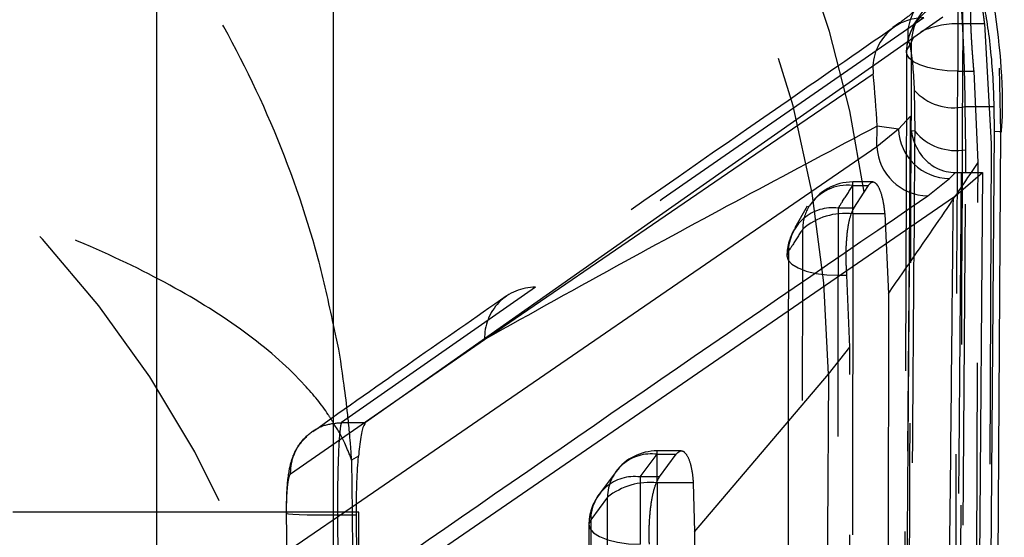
# Model space of a CAD drawing. Extents: x 29 to 404, y 27 to 256.
# Tile 32 of 40: x 236.07 to 239.97, y 211.52 to 213.57. Entities that reach past the tile are written whole.
import ezdxf

# ---------------------------------------------------------------- set-up
doc = ezdxf.new("R2010")
doc.units = 0
doc.linetypes.add('HIDDEN', pattern=[1.905, 1.27, -0.635])
doc.layers.get('0').update_dxf_attribs({"linetype": 'CONTINUOUS'})

msp = doc.modelspace()

# ---------------------------------------------------------------- linework, layer by layer
at = {"color": 7, "linetype": 'CONTINUOUS'}
for p, q in [((236.61165, 220.36065), (236.61165, 210.66127)), ((237.31165, 211.45298), (237.31165, 216.95298)), ((239.61136, 213.2906), (239.61321, 213.12791)), ((239.81585, 213.05465), (239.81372, 213.22552)), ((239.81372, 213.22552), (239.9281, 213.22552)), ((239.92859, 213.12657), (239.9281, 213.22552)), ((239.59648, 213.18721), (239.549, 213.13628)), ((239.59637, 213.13005), (239.59648, 213.18721)), ((239.46369, 213.06579), (239.46449, 213.14772)), ((239.549, 213.13628), (239.46449, 213.14772)), ((239.549, 213.13628), (239.46369, 213.06579)), ((239.88754, 207.55931), (239.92859, 213.12657)), ((239.92084, 207.39722), (239.95429, 213.12485)), ((239.75101, 212.94009), (239.77499, 212.96391)), ((239.76623, 212.86587), (239.88221, 212.9638)), ((239.77499, 212.96391), (239.79699, 212.9638)), ((239.79699, 212.9638), (239.88221, 212.9638)), ((239.88221, 212.9638), (239.83962, 207.78876)), ((239.66487, 212.87215), (239.75101, 212.94009)), ((239.76623, 212.86587), (237.49267, 211.30309)), ((237.41104, 211.84197), (237.38374, 211.82587)), ((237.41165, 211.61933), (237.31165, 211.61933)), ((237.41165, 210.7706), (237.4028, 211.60914)), ((237.41165, 210.64704), (237.41165, 211.61933))]:
    msp.add_line(p, q, dxfattribs=at)
at = {"color": 7, "linetype": 'HIDDEN'}
for p, q in [((239.80328, 213.55307), (239.80328, 213.67946)), ((239.78362, 213.64258), (239.78362, 213.36497)), ((239.62184, 213.56856), (239.60503, 213.54381)), ((239.6099, 213.54652), (239.60737, 213.54221)), ((239.88935, 213.55307), (239.80328, 213.55307)), ((239.88935, 213.55307), (239.91644, 213.0796)), ((239.58063, 213.44222), (239.58138, 213.4487)), ((239.95439, 213.12447), (239.94912, 213.37785)), ((239.78362, 213.36497), (239.84813, 213.36497)), ((239.86442, 213.00396), (239.84813, 213.36497)), ((239.59485, 213.13125), (239.55066, 207.6042)), ((239.59941, 213.12967), (239.59637, 213.13005)), ((239.95439, 213.12447), (239.94983, 213.12484)), ((239.91644, 213.0796), (239.89047, 207.24797)), ((239.84312, 207.13034), (239.86442, 213.00396)), ((239.77549, 207.75881), (239.81516, 212.9638)), ((239.4475, 212.92677), (239.36792, 212.92677)), ((239.36792, 212.80033), (239.36792, 212.92672)), ((239.36792, 212.91324), (239.42984, 212.91324)), ((239.41327, 212.8866), (239.42984, 212.91324)), ((239.37279, 212.82351), (239.41327, 212.8866)), ((239.18811, 212.83116), (239.1385, 212.74577)), ((239.19329, 212.82725), (239.19557, 212.83102)), ((239.37279, 212.82351), (239.31043, 212.82351)), ((239.31043, 212.82351), (239.31043, 212.55747)), ((239.49454, 212.80033), (239.36792, 212.80033)), ((239.49454, 212.80033), (239.50895, 212.48453)), ((239.31043, 212.55747), (239.34469, 212.55747)), ((239.35674, 212.27301), (239.34469, 212.55747)), ((238.1118, 212.51008), (237.34352, 211.97441)), ((239.50895, 212.48453), (239.50515, 206.62048)), ((239.27166, 212.16624), (239.35674, 212.27301)), ((239.35807, 206.44993), (239.35674, 212.27301)), ((237.14193, 211.77107), (237.68869, 212.15005)), ((238.74194, 211.54148), (239.27166, 212.16624)), ((237.34352, 211.97441), (237.34354, 211.97441)), ((237.34354, 211.97441), (237.43877, 211.97441)), ((238.68858, 211.86231), (238.59316, 211.86231)), ((238.59316, 211.73587), (238.59316, 211.86227)), ((238.52631, 211.75905), (238.59316, 211.84879)), ((238.59316, 211.84879), (238.66819, 211.84879)), ((238.60252, 211.75905), (238.66819, 211.84879)), ((238.43097, 211.78049), (238.36413, 211.69075)), ((238.60252, 211.75905), (238.52631, 211.75905)), ((238.52631, 211.75905), (238.52631, 211.49302)), ((238.73623, 211.73587), (238.59316, 211.73587)), ((238.73623, 211.73587), (238.74194, 211.54148)), ((238.39706, 211.67898), (238.33021, 211.58925)), ((237.40329, 211.65185), (237.16406, 211.48768)), ((237.31165, 211.61933), (235.91165, 211.61933)), ((237.32767, 211.60914), (237.38489, 206.53041)), ((237.32767, 211.60914), (237.4028, 211.60914)), ((238.32342, 211.56945), (238.3271, 205.68846)), ((238.74194, 211.54148), (238.74563, 205.87582))]:
    msp.add_line(p, q, dxfattribs=at)
at = {"color": 8, "linetype": 'CONTINUOUS'}
for p, q in [((239.44812, 213.38771), (239.44888, 213.355)), ((239.61321, 213.12791), (239.59941, 213.12967)), ((239.61321, 213.12791), (239.6129, 213.08568)), ((239.94983, 213.12484), (239.92859, 213.12657)), ((239.46369, 213.06579), (237.40329, 211.65185)), ((239.81516, 212.9638), (239.81585, 213.05465)), ((237.68869, 212.15005), (237.91039, 212.30372)), ((237.38374, 211.82587), (237.38552, 211.61933))]:
    msp.add_line(p, q, dxfattribs=at)
at = {"color": 7, "linetype": 'CONTINUOUS', "flags": 128}
for points in [[(239.72448, 213.57911), (238.74919, 212.89538), (237.43877, 211.97441)], [(237.91039, 212.30372), (238.89729, 212.97841), (239.44888, 213.355)]]:
    msp.add_lwpolyline(points, dxfattribs=at)
at = {"color": 7, "linetype": 'HIDDEN', "flags": 128}
for points in [[(239.64929, 213.57626), (238.61367, 212.85842), (238.1118, 212.51008)], [(239.5335, 213.54073), (239.53087, 213.53887), (239.52808, 213.53683)], [(239.6091, 213.4995), (239.60716, 213.49695), (239.60084, 213.48287)], [(239.78362, 213.36497), (239.74188, 213.36673), (239.70192, 213.37169), (239.66545, 213.37964), (239.63403, 213.39022), (239.60901, 213.403), (239.59145, 213.41743), (239.58211, 213.43288), (239.58063, 213.44222)], [(239.36792, 212.80033), (239.36679, 209.58212), (239.36514, 206.40718)], [(239.11289, 212.65165), (239.10744, 212.63456), (239.10743, 212.63403)], [(239.11289, 212.65165), (239.11288, 212.2756), (239.11278, 210.77139)], [(239.10743, 212.63403), (239.11226, 212.61743), (239.12711, 212.60115), (239.15122, 212.58653), (239.1834, 212.57431), (239.222, 212.56512), (239.26507, 212.55941), (239.31043, 212.55747)], [(239.30977, 206.20414), (239.31034, 209.39901), (239.31043, 212.55747)], [(238.59316, 211.73587), (238.59507, 208.75401), (238.59695, 205.81506)], [(238.40087, 205.75821), (238.40062, 206.13422), (238.39965, 207.63829), (238.39706, 211.67898)], [(237.12618, 211.61689), (237.1255, 211.61505), (237.13383, 211.61333), (237.1508, 211.61181), (237.17566, 211.61057), (237.2073, 211.60964), (237.24431, 211.60908), (237.28504, 211.60891), (237.32767, 211.60914)], [(238.33021, 211.58925), (238.32342, 211.57194), (238.32723, 211.55451), (238.34143, 211.53786), (238.36529, 211.52287), (238.39756, 211.51032), (238.43655, 211.50086), (238.48023, 211.49499), (238.52631, 211.49302)], [(238.33021, 211.58925), (238.33044, 211.21324), (238.33137, 209.70917), (238.33388, 205.70829)]]:
    msp.add_lwpolyline(points, dxfattribs=at)
at = {"color": 7, "linetype": 'HIDDEN'}
for centre, radius, start, end in [((235.17129, 212.30361), 4.28185, 7.82542, 76.25153), ((234.98209, 212.13776), 4.28967, 0.38048, 75.52179), ((233.00498, 209.8033), 4.28278, 0.28099, 75.59683), ((239.78681, 213.50665), 0.20132, 89.61629, 186.33067), ((239.80031, 213.47812), 0.19953, 89.14639, 178.6352), ((239.78069, 213.44276), 0.19984, 89.1595, 148.72034), ((239.64708, 213.37702), 0.19925, 89.36525, 124.75327), ((239.64807, 213.37649), 0.20027, 126.80831, 176.7896), ((239.78362, 213.4415), 0.203, 148.84408, 179.79459), ((239.77973, 213.44393), 0.19841, 150.30814, 178.62186), ((239.78596, 213.19502), 0.35847, 87.22989, 114.3586), ((239.62526, 213.13552), 0.02941, 162.16563, 190.72301), ((239.36792, 212.72377), 0.203, 90, 148.10594), ((239.34867, 212.73184), 0.18242, 83.94287, 147.06316), ((239.28858, 212.64916), 0.17571, 82.85544, 179.18801), ((239.34197, 212.74044), 0.17217, 149.72396, 179.9798), ((239.3368, 212.54543), 0.25679, 83.03843, 130.56563), ((239.31043, 212.63403), 0.203, 146.61484, 180.00231), ((238.10977, 212.31059), 0.1995, 89.41925, 181.97176), ((238.59316, 211.65931), 0.203, 90, 143.31433), ((238.5699, 211.6775), 0.17286, 82.26667, 179.50924), ((238.50306, 211.58777), 0.17286, 82.26761, 179.50768), ((238.56448, 211.46831), 0.2691, 83.88029, 128.47341), ((238.52631, 211.56958), 0.203, 143.31497, 180.03532)]:
    msp.add_arc(centre, radius, start, end, dxfattribs=at)
at = {"color": 7, "linetype": 'CONTINUOUS'}
for centre, radius, start, end in [((235.38612, 212.94494), 4.08341, 2.84645, 5.76347), ((239.76807, 213.43073), 0.21023, 221.80438, 282.54166), ((239.75292, 213.14416), 0.20408, 182.21405, 269.46411), ((239.77713, 213.26443), 0.21332, 219.78805, 280.45774), ((239.66776, 213.07649), 0.20436, 183.00002, 269.18809)]:
    msp.add_arc(centre, radius, start, end, dxfattribs=at)
at = {"color": 7, "linetype": 'HIDDEN'}
for points, knots in [([(237.31165, 212.36122), (237.29308, 212.44995), (237.27445, 212.53895), (237.20097, 212.80743), (237.07724, 213.1626), (236.81752, 213.67007), (236.46811, 214.17407), (236.01414, 214.65627), (235.47328, 215.07123), (234.89522, 215.39346), (234.49415, 215.52894), (234.29363, 215.59667)], [0, 0, 0, 0, 0.0616757, 0.0618694, 0.188636, 0.3138742, 0.439093, 0.5883896, 0.7376293, 0.8688311, 1, 1, 1, 1]), ([(239.86177, 213.67676), (239.86286, 213.67707), (239.86576, 213.67789), (239.87301, 213.65353), (239.88173, 213.61101), (239.88689, 213.5718), (239.88935, 213.55307)], [0, 0, 0, 0, 0.1684304, 0.4524046, 0.7383697, 1, 1, 1, 1]), ([(239.61593, 213.61451), (239.61144, 213.60626), (239.60309, 213.59094), (239.55098, 213.55515), (239.52693, 213.53863)], [0, 0, 0, 0, 0.5385375, 1, 1, 1, 1]), ([(239.84813, 213.36497), (239.8462, 213.38699), (239.84235, 213.43103), (239.83791, 213.50062), (239.83527, 213.56289), (239.83523, 213.61121), (239.83751, 213.63534), (239.83991, 213.64096), (239.84061, 213.64258)], [0, 0, 0, 0, 0.1859542, 0.3719277, 0.5573731, 0.7418764, 0.9256328, 1, 1, 1, 1]), ([(239.53349, 213.54076), (239.38348, 213.43683), (238.87128, 213.08198), (238.35942, 212.72568), (237.99747, 212.47373)], [0, 0, 0, 0, 0.2928713, 1, 1, 1, 1]), ([(239.80328, 213.55307), (239.79888, 212.43927), (239.7902, 210.24247), (239.78038, 208.04568), (239.77553, 206.96268)], [0, 0, 0, 0, 0.5070112, 1, 1, 1, 1]), ([(239.57298, 206.89199), (239.57784, 207.97507), (239.5877, 210.17204), (239.59642, 212.36899), (239.60084, 213.48287)], [0, 0, 0, 0, 0.492988, 1, 1, 1, 1]), ([(239.60084, 213.48287), (239.59612, 213.47418), (239.58995, 213.46278), (239.58302, 213.4514), (239.58138, 213.4487)], [0, 0, 0, 0, 0.7633755, 1, 1, 1, 1]), ([(239.58138, 213.4487), (239.58092, 213.32335), (239.57866, 212.69655), (239.57054, 210.49806), (239.562, 208.42493), (239.55552, 206.85323)], [0, 0, 0, 0, 0.0570205, 0.2851026, 1, 1, 1, 1]), ([(239.7579, 206.77), (239.76252, 207.88438), (239.77164, 210.08271), (239.77967, 212.28103), (239.78362, 213.36497)], [0, 0, 0, 0, 0.5069274, 1, 1, 1, 1]), ([(237.31165, 211.97258), (237.3049, 211.98379), (237.27456, 212.03413), (237.23284, 212.08425), (237.13612, 212.18966), (236.98885, 212.32128), (236.69558, 212.50902), (236.31284, 212.69537), (235.82694, 212.87347), (235.25855, 213.0265), (234.65908, 213.14506), (234.24898, 213.19463), (234.04395, 213.21941)], [0, 0, 0, 0, 0.0202631, 0.091049, 0.0912739, 0.2140758, 0.3353739, 0.4566532, 0.6012766, 0.7458451, 0.8729385, 1, 1, 1, 1]), ([(239.55247, 207.59084), (239.55249, 207.59405), (239.56005, 208.49515), (239.57515, 210.34141), (239.58917, 212.18464), (239.59637, 213.13005)], [0, 0, 0, 0, 0.0017339, 0.4879777, 1, 1, 1, 1]), ([(239.6129, 213.08568), (239.6121, 212.9744), (239.60769, 212.36169), (239.59448, 210.55861), (239.58114, 208.86679), (239.57176, 207.67641)], [0, 0, 0, 0, 0.0617152, 0.3398081, 1, 1, 1, 1]), ([(239.50895, 212.48453), (239.585, 212.59447), (239.73792, 212.81553), (239.8221, 212.94092), (239.86442, 213.00396)], [0, 0, 0, 0, 0.497322, 1, 1, 1, 1]), ([(239.79699, 212.9638), (239.7904, 212.10077), (239.77722, 210.37576), (239.76295, 208.65075), (239.75582, 207.78876)], [0, 0, 0, 0, 0.5002991, 1, 1, 1, 1]), ([(239.31043, 212.82351), (239.3163, 212.83244), (239.3359, 212.86231), (239.35472, 212.89225), (239.36792, 212.91324)], [0, 0, 0, 0, 0.2989885, 1, 1, 1, 1]), ([(239.42984, 212.91324), (239.4353, 212.91944), (239.44623, 212.93184), (239.46412, 212.91974), (239.48003, 212.88593), (239.49007, 212.84169), (239.49346, 212.8103), (239.49454, 212.80033)], [0, 0, 0, 0, 0.2245837, 0.4490962, 0.6747569, 0.8966032, 1, 1, 1, 1]), ([(239.34469, 212.55747), (239.34336, 212.57897), (239.3407, 212.62198), (239.34259, 212.6902), (239.34912, 212.75119), (239.35954, 212.79807), (239.36864, 212.81554), (239.37279, 212.82351)], [0, 0, 0, 0, 0.2062299, 0.4124953, 0.618198, 0.8257318, 1, 1, 1, 1]), ([(239.1698, 212.74051), (239.15674, 212.71972), (239.1381, 212.69008), (239.11869, 212.6605), (239.11289, 212.65165)], [0, 0, 0, 0, 0.7010064, 1, 1, 1, 1]), ([(239.16668, 206.34681), (239.16676, 206.47217), (239.16717, 207.09893), (239.16846, 209.23016), (239.16923, 211.23604), (239.1698, 212.74051)], [0, 0, 0, 0, 0.0588165, 0.294082, 1, 1, 1, 1]), ([(237.99621, 212.47448), (237.87375, 212.38962), (237.61615, 212.21111), (237.36276, 212.03193), (237.22984, 211.93794)], [0, 0, 0, 0, 0.4754044, 1, 1, 1, 1]), ([(239.27166, 212.16624), (239.26502, 211.04873), (239.25344, 209.1015), (239.24102, 207.15318), (239.23573, 206.323)], [0, 0, 0, 0, 0.57389884, 1, 1, 1, 1]), ([(237.14193, 211.77107), (237.14231, 211.78299), (237.14283, 211.79901), (237.1503, 211.83683), (237.16928, 211.88336), (237.21519, 211.93413), (237.27541, 211.96828), (237.32081, 211.97237), (237.34352, 211.97441)], [0, 0, 0, 0, 0.1117393, 0.1500969, 0.362676, 0.5752528, 0.7876085, 1, 1, 1, 1]), ([(237.34352, 211.97439), (237.34352, 211.97439), (237.34237, 211.97309), (237.33936, 211.9612), (237.33463, 211.9185), (237.33042, 211.83449), (237.32779, 211.72759), (237.32767, 211.6482), (237.32767, 211.60916), (237.32767, 211.60914)], [0, 0, 0, 0, 0.0001153, 0.1214037, 0.3418167, 0.5613155, 0.7805902, 0.9998848, 1, 1, 1, 1]), ([(237.34354, 211.97441), (237.34354, 211.97441), (237.34353, 211.9744), (237.34352, 211.9744), (237.34352, 211.97439)], [0, 0, 0, 0, 0.721538, 1, 1, 1, 1]), ([(237.20512, 211.91875), (237.19098, 211.90393), (237.16281, 211.8744), (237.14313, 211.82179), (237.13059, 211.76365), (237.12436, 211.68869), (237.12478, 211.61824), (237.12496, 211.58733)], [0, 0, 0, 0, 0.16579174, 0.33019677, 0.46036159, 0.76326977, 1, 1, 1, 1]), ([(238.66819, 211.84879), (238.67464, 211.85502), (238.68754, 211.86749), (238.70742, 211.85496), (238.724, 211.8204), (238.73319, 211.77604), (238.73552, 211.74526), (238.73623, 211.73587)], [0, 0, 0, 0, 0.2278835, 0.4557478, 0.6831484, 0.9033424, 1, 1, 1, 1]), ([(237.12618, 211.61689), (237.12622, 211.63355), (237.12628, 211.66688), (237.12893, 211.71224), (237.13315, 211.74741), (237.1378, 211.76611), (237.14086, 211.76979), (237.14193, 211.77107)], [0, 0, 0, 0, 0.2199211, 0.4397612, 0.6600413, 0.8815094, 1, 1, 1, 1]), ([(238.56268, 211.49302), (238.56215, 211.5145), (238.56109, 211.55747), (238.56566, 211.6255), (238.57475, 211.68647), (238.58746, 211.73349), (238.5978, 211.75104), (238.60252, 211.75905)], [0, 0, 0, 0, 0.2050013, 0.4099894, 0.6155179, 0.8243583, 1, 1, 1, 1]), ([(237.18381, 206.53856), (237.18209, 206.67375), (237.17349, 207.34971), (237.15304, 209.04247), (237.13679, 210.60007), (237.12618, 211.61689)], [0, 0, 0, 0, 0.0798654, 0.3993269, 1, 1, 1, 1]), ([(237.38552, 211.61933), (237.3925, 210.76625), (237.40062, 209.7735), (237.41029, 208.7807), (237.41165, 208.64102)], [0, 0, 0, 0, 0.8593101, 1, 1, 1, 1])]:
    msp.add_open_spline(points, degree=3, knots=knots, dxfattribs=at)
at = {"color": 8, "linetype": 'CONTINUOUS'}
for points, knots in [([(239.81372, 213.22582), (239.81372, 213.22584), (239.81311, 213.26221), (239.81169, 213.34051), (239.80763, 213.45985), (239.80249, 213.56732), (239.79684, 213.65405), (239.79362, 213.68258), (239.79201, 213.69686)], [0, 0, 0, 0, 0.0001018, 0.198846, 0.3987744, 0.5983583, 0.7989301, 1, 1, 1, 1]), ([(237.40591, 211.31459), (237.45598, 211.34937), (238.20469, 211.86951), (238.96004, 212.38817), (239.66487, 212.87215)], [0, 0, 0, 0, 0.0668757, 1, 1, 1, 1]), ([(237.38374, 211.82587), (237.38349, 211.82979), (237.38321, 211.83438), (237.38266, 211.84281), (237.38199, 211.85268), (237.38073, 211.87064), (237.37856, 211.89912), (237.37459, 211.94573), (237.36705, 212.02208), (237.35097, 212.14738), (237.33428, 212.26584), (237.31552, 212.34489), (237.31165, 212.36122)], [0, 0, 0, 0, 0.0218688, 0.0256492, 0.0470745, 0.0770133, 0.1259911, 0.2061504, 0.3374111, 0.5527297, 0.9075694, 1, 1, 1, 1]), ([(237.38374, 211.82587), (237.38324, 211.82732), (237.38265, 211.82903), (237.38154, 211.83216), (237.38022, 211.83581), (237.37777, 211.84248), (237.37372, 211.85304), (237.36669, 211.87033), (237.35394, 211.89863), (237.33649, 211.93391), (237.31951, 211.96035), (237.31165, 211.97258)], [0, 0, 0, 0, 0.0296287, 0.034751, 0.0637993, 0.1043689, 0.1707462, 0.2793601, 0.4572178, 0.7489505, 1, 1, 1, 1])]:
    msp.add_open_spline(points, degree=3, knots=knots, dxfattribs=at)
at = {"color": 7, "linetype": 'CONTINUOUS'}
for points, knots in [([(239.9281, 213.22552), (239.92698, 213.26345), (239.92472, 213.3393), (239.91435, 213.4588), (239.89995, 213.56631), (239.88372, 213.65047), (239.86824, 213.70565), (239.86226, 213.70718), (239.8592, 213.70796)], [0, 0, 0, 0, 0.163823, 0.3276448, 0.4919705, 0.6581337, 0.8252977, 1, 1, 1, 1]), ([(239.95691, 213.12446), (239.95776, 213.13703), (239.96967, 213.31408), (239.947, 213.48939), (239.92594, 213.65226)], [0, 0, 0, 0, 0.0710036, 1, 1, 1, 1]), ([(239.58672, 213.48445), (239.58788, 213.48423), (239.59014, 213.4838), (239.59524, 213.46234), (239.6006, 213.42879), (239.60556, 213.38534), (239.6095, 213.33667), (239.61074, 213.30597), (239.61136, 213.2906)], [0, 0, 0, 0, 0.1757171, 0.3443566, 0.5106196, 0.6741116, 0.8368116, 1, 1, 1, 1]), ([(239.81372, 213.22552), (239.81372, 213.2256), (239.81373, 213.2257), (239.81372, 213.2258), (239.81372, 213.22582)], [0, 0, 0, 0, 0.8059931, 1, 1, 1, 1]), ([(239.59648, 213.18721), (239.59644, 213.18662), (239.59559, 213.17235), (239.59645, 213.15815), (239.59727, 213.14453)], [0, 0, 0, 0, 0.0411892, 1, 1, 1, 1]), ([(239.46449, 213.14772), (239.13045, 212.97017), (238.60985, 212.69348), (238.09492, 212.40655), (237.91039, 212.30372)], [0, 0, 0, 0, 0.6416466, 1, 1, 1, 1]), ([(239.59727, 213.14453), (239.5981, 213.13791), (239.60018, 213.1212), (239.61141, 213.07757), (239.63772, 213.02686), (239.68856, 212.98565), (239.7332, 212.96719), (239.76216, 212.96492), (239.77499, 212.96391)], [0, 0, 0, 0, 0.0873963, 0.2206883, 0.5781779, 0.7751116, 0.9003901, 1, 1, 1, 1]), ([(239.73464, 209.7707), (239.74123, 210.39852), (239.75204, 211.43005), (239.76224, 212.46199), (239.76623, 212.86587)], [0, 0, 0, 0, 0.6086261, 1, 1, 1, 1]), ([(237.43877, 211.97441), (237.43418, 211.9671), (237.42499, 211.95247), (237.41642, 211.89656), (237.41226, 211.85427), (237.41104, 211.84197)], [0, 0, 0, 0, 0.4148338, 0.8297679, 1, 1, 1, 1]), ([(237.4028, 211.60914), (237.40291, 211.64854), (237.40311, 211.72732), (237.40761, 211.80349), (237.41071, 211.8382), (237.41104, 211.84197)], [0, 0, 0, 0, 0.4713369, 0.9426362, 1, 1, 1, 1])]:
    msp.add_open_spline(points, degree=3, knots=knots, dxfattribs=at)

doc.saveas('drawing.dxf')
